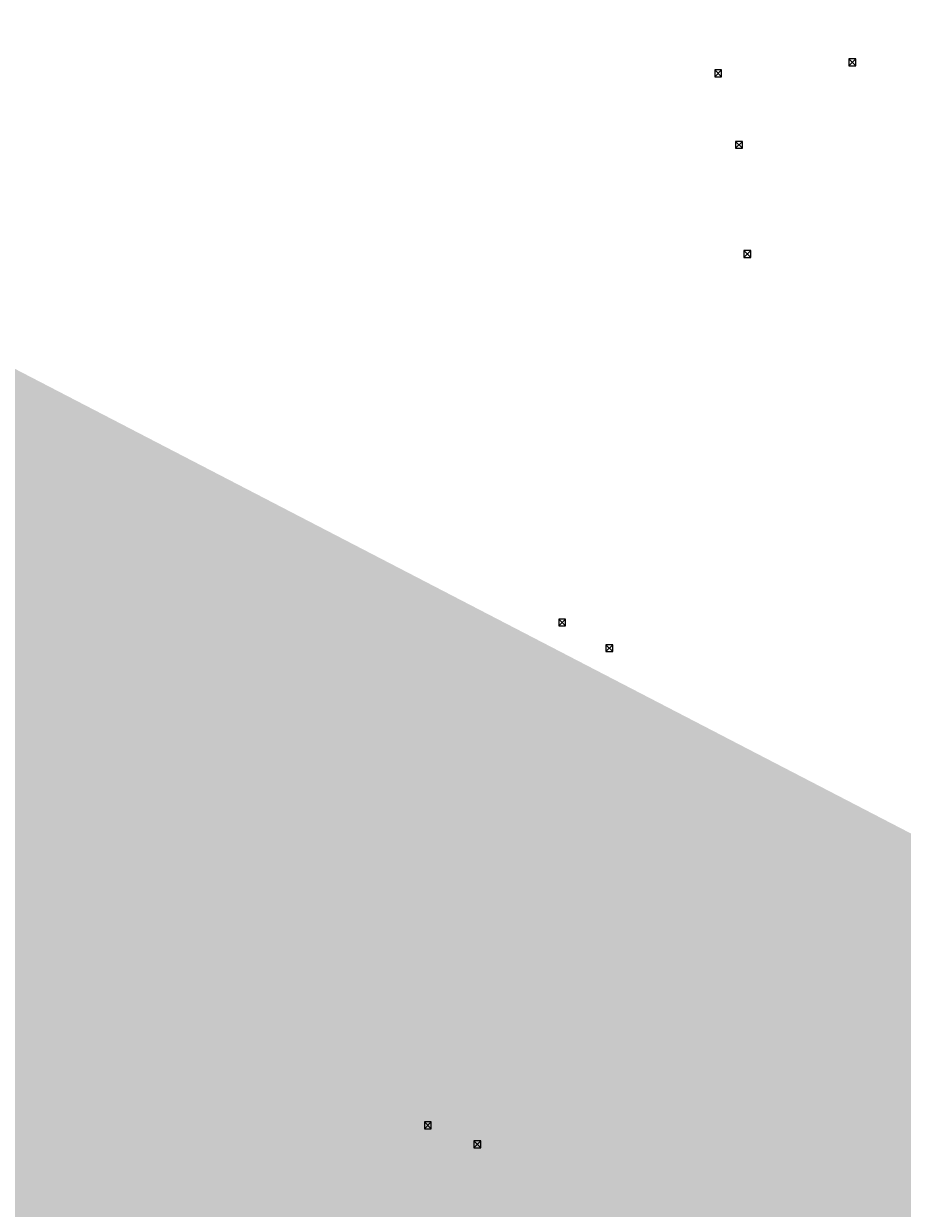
# Model space of a CAD drawing. Header units: inches. Extents: x 0 to 191500, y 0 to 342750.
# Tile 54 of 256: x 185523 to 185612, y 331058 to 331179. Entities that reach past the tile are written whole.
import ezdxf
from ezdxf import colors
from ezdxf.entities.mleader import LeaderData, LeaderLine
from ezdxf.math import Vec2, Vec3

# ---------------------------------------------------------------- set-up
doc = ezdxf.new("R2010")
doc.units = ezdxf.units.IN
doc.header["$MEASUREMENT"] = 0
for name, color, linetype, lineweight in [('ECW', 150, 'Continuous', 20), ('N-WE-RI-HWA_KOLK-S', 150, 'Continuous', 20), ('Tekst algemeen', 7, 'Continuous', 20)]:
    doc.layers.add(name, color=color, linetype=linetype, lineweight=lineweight)
doc.styles.add('Verdana', font='arial.ttf')
doc.dimstyles.new('Waterblock1OP1', dxfattribs={"dimscale": 3, "dimtxt": 30, "dimasz": 20, "dimexe": 2, "dimexo": 1, "dimgap": 5, "dimtad": 1, "dimdec": 1, "dimdsep": 46, "dimtxsty": 'Verdana', "dimcen": -10, "dimse1": 1, "dimse2": 1, "dimadec": 0, "dimazin": 0, "dimtfac": 1, "dimtdec": 1, "dimtmove": 1, "dimatfit": 3, "dimfxl": 1, "dimtolj": 1, "dimtzin": 0, "dimarcsym": 0})
picture_1 = doc.add_image_def('image1.ecw', size_in_pixel=(220000, 285000))

msp = doc.modelspace()

# ---------------------------------------------------------------- linework, layer by layer
at = {"layer": 'N-WE-RI-HWA_KOLK-S'}
for p, q in [((185606.91095, 331175.6015), (185606.90945, 331174.90504)), ((185606.90945, 331174.90504), (185607.6074, 331175.6)), ((185606.91095, 331175.6015), (185607.6059, 331174.90355)), ((185607.6074, 331175.6), (185606.91095, 331175.6015)), ((185607.6059, 331174.90355), (185607.6074, 331175.6)), ((185593.21995, 331174.4785), (185593.21845, 331173.78204)), ((185593.21845, 331173.78204), (185593.9164, 331174.477)), ((185593.21845, 331173.78204), (185593.9149, 331173.78055)), ((185593.21995, 331174.4785), (185593.9149, 331173.78055)), ((185593.9164, 331174.477), (185593.21995, 331174.4785)), ((185593.9149, 331173.78055), (185593.9164, 331174.477)), ((185606.90945, 331174.90504), (185607.6059, 331174.90355)), ((185595.34495, 331167.1755), (185595.34345, 331166.47904)), ((185595.34345, 331166.47904), (185596.0414, 331167.174)), ((185595.34345, 331166.47904), (185596.0399, 331166.47755)), ((185595.34495, 331167.1755), (185596.0399, 331166.47755)), ((185596.0414, 331167.174), (185595.34495, 331167.1755)), ((185596.0399, 331166.47755), (185596.0414, 331167.174)), ((185596.19595, 331156.0325), (185596.19445, 331155.33604)), ((185596.19445, 331155.33604), (185596.8924, 331156.031)), ((185596.19595, 331156.0325), (185596.8909, 331155.33455)), ((185596.8924, 331156.031), (185596.19595, 331156.0325)), ((185596.8909, 331155.33455), (185596.8924, 331156.031)), ((185596.19445, 331155.33604), (185596.8909, 331155.33455)), ((185577.29295, 331118.4195), (185577.29145, 331117.72304)), ((185577.29145, 331117.72304), (185577.9894, 331118.418)), ((185577.29295, 331118.4195), (185577.9879, 331117.72155)), ((185577.9894, 331118.418), (185577.29295, 331118.4195)), ((185577.9879, 331117.72155), (185577.9894, 331118.418)), ((185577.29145, 331117.72304), (185577.9879, 331117.72155)), ((185582.11895, 331115.7905), (185582.11745, 331115.09404)), ((185582.11745, 331115.09404), (185582.8154, 331115.789)), ((185582.11895, 331115.7905), (185582.8139, 331115.09255)), ((185582.8154, 331115.789), (185582.11895, 331115.7905)), ((185582.8139, 331115.09255), (185582.8154, 331115.789)), ((185582.11745, 331115.09404), (185582.8139, 331115.09255)), ((185563.59895, 331067.0785), (185563.59745, 331066.38204)), ((185563.59745, 331066.38204), (185564.2954, 331067.077)), ((185563.59745, 331066.38204), (185564.2939, 331066.38055)), ((185563.59895, 331067.0785), (185564.2939, 331066.38055)), ((185564.2954, 331067.077), (185563.59895, 331067.0785)), ((185564.2939, 331066.38055), (185564.2954, 331067.077)), ((185568.63795, 331065.1345), (185568.63645, 331064.43804)), ((185568.63645, 331064.43804), (185569.3344, 331065.133)), ((185568.63795, 331065.1345), (185569.3329, 331064.43655)), ((185569.3344, 331065.133), (185568.63795, 331065.1345)), ((185569.3329, 331064.43655), (185569.3344, 331065.133)), ((185568.63645, 331064.43804), (185569.3329, 331064.43655))]:
    msp.add_line(p, q, dxfattribs=at)

# ---------------------------------------------------------------- pictures from other files: only their frames are drawn
at = {"layer": 'ECW'}
image = msp.add_image(picture_1, insert=(180500, 328500), size_in_units=(11000, 14250), dxfattribs=at)
image.dxf.flags = 7

# ---------------------------------------------------------------- leaders
at = {"layer": 'Tekst algemeen'}
msp.add_leader([(186249.29422, 330766.51862), (186240.39017, 330769.42649)], dimstyle='Waterblock1OP1', override={"dimasz": 300, "dimse1": 0, "dimse2": 0}, dxfattribs=at)
ml = msp.add_multileader_mtext('Standard', dxfattribs=at)
ml.set_content('Grindkoffer', color=256)
ml.set_leader_properties()
ml.build(insert=Vec2(0, 0))
ml.multileader.update_dxf_attribs({"text_right_attachment_type": 6, "dogleg_length": 0.2, "arrow_head_size": 5})
ctx = ml.context
ctx.base_point, ctx.char_height, ctx.arrow_head_size, ctx.landing_gap_size, ctx.plane_origin, ctx.plane_x_axis, ctx.plane_y_axis = Vec3(185789.34017, 332982.33236), 0.5, 5, 0.2, Vec3(185787.00548, 332984.05412), Vec3(0.995206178, 0.097799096), Vec3(-0.097799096, 0.995206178)
ctx.right_attachment = 6
notes = []
notes.append((ctx, [(0, (0, 0, 0), (0, 0), (1, 0), 1, [])]))
ctx.mtext.insert, ctx.mtext.text_direction, ctx.mtext.rotation, ctx.mtext.flow_direction = Vec3(185789.51476, 332982.60072), Vec3(0.995206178, 0.097799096), 0.097955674, 5
for ctx, leaders in notes:
    for number, flags, end, landing, length, lines in leaders:
        leader = LeaderData()
        leader.index, (leader.has_last_leader_line, leader.has_dogleg_vector, leader.attachment_direction) = number, flags
        leader.last_leader_point, leader.dogleg_vector, leader.dogleg_length = Vec3(end), Vec3(landing), length
        for number, points, colour, breaks in lines:
            line = LeaderLine()
            line.index, line.vertices, line.color, line.breaks = number, Vec3.list(points), colors.encode_raw_color(colour), breaks
            leader.lines.append(line)
        ctx.leaders.append(leader)

doc.saveas('drawing.dxf')
